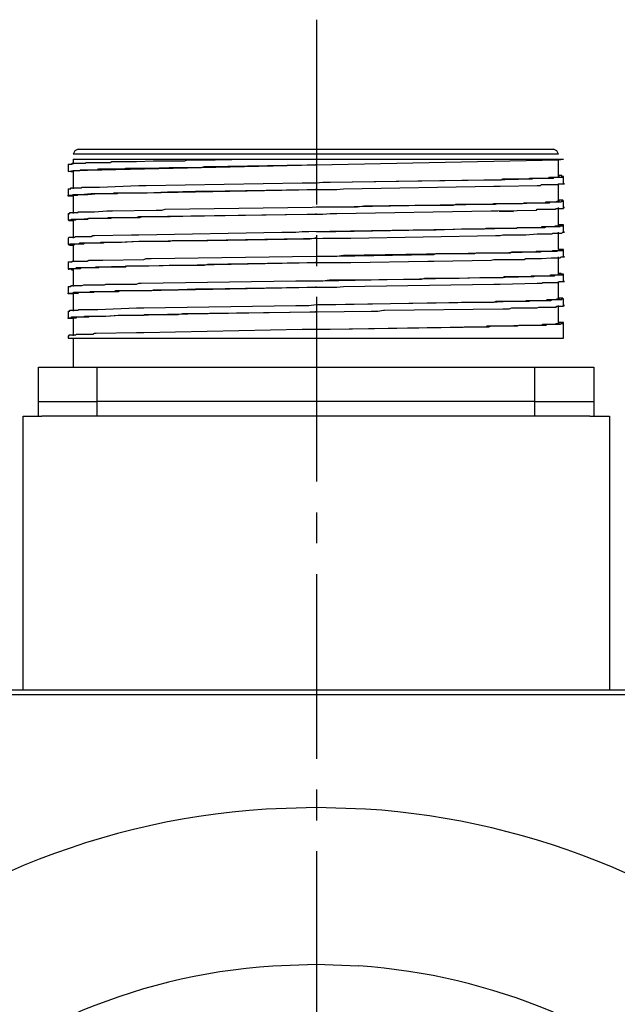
# Model space of a CAD drawing. Header units: millimetres. Extents: x 32176 to 34318, y 9875 to 11035.
# Tile 33 of 56: x 32479 to 32510, y 10368 to 10418. Entities that reach past the tile are written whole.
import ezdxf

# ---------------------------------------------------------------- set-up
doc = ezdxf.new("R2010")
doc.units = ezdxf.units.MM
doc.linetypes.add('CENTER2', pattern=[28.575, 19.05, -3.175, 3.175, -3.175])
doc.layers.add('Center', color=1, linetype='CENTER2')
doc.layers.add('Z_entity', color=7, linetype='Continuous')

msp = doc.modelspace()

# ---------------------------------------------------------------- linework, layer by layer
at = {"layer": 'Center', "ltscale": 0.5}
msp.add_line((32494.26, 10418.295), (32494.26, 10283.295), dxfattribs=at)
at = {"layer": 'Z_entity', "color": 7}
for p, q in [((32481.786, 10411.531), (32481.702, 10411.361)), ((32506.736, 10411.361), (32481.702, 10411.361)), ((32481.956, 10411.616), (32481.786, 10411.531)), ((32481.956, 10411.616), (32506.482, 10411.616)), ((32506.652, 10411.531), (32506.482, 10411.616)), ((32506.736, 10411.361), (32506.652, 10411.531)), ((32481.448, 10410.853), (32481.659, 10410.853)), ((32481.448, 10410.853), (32481.448, 10410.472)), ((32481.659, 10410.853), (32481.659, 10410.896)), ((32481.659, 10410.896), (32481.829, 10410.896)), ((32481.702, 10411.107), (32491.868, 10411.107)), ((32481.702, 10411.107), (32481.702, 10410.853)), ((32481.702, 10410.514), (32494.218, 10410.814)), ((32481.829, 10410.896), (32482.21, 10410.896)), ((32482.21, 10410.896), (32482.337, 10410.896)), ((32482.337, 10410.896), (32482.379, 10410.938)), ((32482.379, 10410.938), (32483.015, 10410.938)), ((32483.015, 10410.938), (32483.608, 10410.938)), ((32483.608, 10410.938), (32483.693, 10410.98)), ((32483.693, 10410.98), (32483.777, 10410.98)), ((32483.777, 10410.98), (32484.497, 10410.98)), ((32484.497, 10410.98), (32484.963, 10410.98)), ((32484.963, 10410.98), (32485.853, 10411.023)), ((32485.853, 10411.023), (32486.022, 10411.023)), ((32486.022, 10411.023), (32486.997, 10411.023)), ((32486.997, 10411.023), (32487.463, 10411.023)), ((32487.463, 10411.023), (32487.59, 10411.065)), ((32487.59, 10411.065), (32489.03, 10411.065)), ((32488.649, 10410.726), (32493.774, 10410.811)), ((32489.03, 10411.065), (32490.767, 10411.107)), ((32490.767, 10411.107), (32491.826, 10411.107)), ((32491.826, 10411.107), (32506.991, 10411.107)), ((32493.774, 10410.811), (32494.24, 10410.811)), ((32494.218, 10410.814), (32506.736, 10411.065)), ((32494.24, 10410.811), (32494.24, 10410.853)), ((32506.736, 10411.065), (32506.991, 10411.107)), ((32506.736, 10410.218), (32506.736, 10411.107)), ((32481.448, 10410.472), (32481.702, 10410.514)), ((32481.702, 10410.43), (32481.448, 10410.472)), ((32481.702, 10410.472), (32481.744, 10410.472)), ((32481.702, 10410.472), (32481.702, 10409.582)), ((32481.744, 10410.472), (32481.744, 10410.514)), ((32481.744, 10410.514), (32482.041, 10410.514)), ((32482.041, 10410.514), (32482.083, 10410.557)), ((32482.083, 10410.557), (32482.973, 10410.557)), ((32482.973, 10410.557), (32483.015, 10410.599)), ((32483.015, 10410.599), (32483.269, 10410.599)), ((32483.269, 10410.599), (32484.032, 10410.599)), ((32484.032, 10410.599), (32484.328, 10410.599)), ((32484.328, 10410.599), (32484.413, 10410.641)), ((32484.413, 10410.641), (32485.599, 10410.641)), ((32485.599, 10410.641), (32486.658, 10410.684)), ((32486.658, 10410.684), (32486.827, 10410.684)), ((32486.827, 10410.684), (32488.183, 10410.684)), ((32488.183, 10410.684), (32488.31, 10410.684)), ((32488.31, 10410.684), (32488.479, 10410.726)), ((32488.479, 10410.726), (32488.649, 10410.726)), ((32485.472, 10409.752), (32493.52, 10409.879)), ((32493.52, 10409.879), (32494.24, 10409.879)), ((32494.24, 10409.879), (32494.579, 10409.921)), ((32494.24, 10409.879), (32494.579, 10409.921)), ((32494.579, 10409.921), (32494.96, 10409.921)), ((32494.579, 10409.921), (32494.918, 10409.921)), ((32494.918, 10409.921), (32503.263, 10410.048)), ((32494.96, 10409.921), (32502.882, 10410.048)), ((32502.882, 10410.048), (32503.263, 10410.048)), ((32503.263, 10410.048), (32505.381, 10410.091)), ((32503.263, 10410.048), (32503.771, 10410.048)), ((32503.771, 10410.048), (32503.856, 10410.091)), ((32503.856, 10410.091), (32505.169, 10410.091)), ((32505.169, 10410.091), (32505.254, 10410.133)), ((32505.254, 10410.133), (32505.466, 10410.133)), ((32505.381, 10410.091), (32505.466, 10410.133)), ((32505.466, 10410.133), (32505.635, 10410.133)), ((32505.466, 10410.133), (32506.016, 10410.133)), ((32505.635, 10410.133), (32506.228, 10410.133)), ((32505.805, 10409.752), (32505.847, 10409.794)), ((32505.847, 10409.794), (32506.355, 10409.794)), ((32506.016, 10410.133), (32506.228, 10410.133)), ((32506.228, 10410.133), (32506.271, 10410.175)), ((32506.228, 10410.133), (32506.482, 10410.133)), ((32506.271, 10410.175), (32506.694, 10410.175)), ((32506.355, 10409.794), (32506.694, 10409.794)), ((32506.482, 10410.133), (32506.525, 10410.175)), ((32506.525, 10410.175), (32506.948, 10410.175)), ((32506.694, 10410.175), (32506.736, 10410.218)), ((32506.694, 10409.794), (32506.736, 10409.837)), ((32506.906, 10410.26), (32506.736, 10410.26)), ((32506.736, 10410.218), (32506.779, 10410.218)), ((32506.779, 10410.218), (32506.736, 10410.218)), ((32506.736, 10409.837), (32507.033, 10409.837)), ((32506.736, 10408.947), (32506.736, 10409.837)), ((32506.906, 10410.218), (32506.906, 10410.26)), ((32506.991, 10410.218), (32506.906, 10410.218)), ((32506.948, 10410.175), (32506.948, 10410.218)), ((32506.948, 10410.218), (32506.991, 10410.218)), ((32506.991, 10409.837), (32506.991, 10410.218)), ((32507.033, 10409.837), (32506.991, 10409.837)), ((32481.448, 10409.582), (32481.575, 10409.582)), ((32481.448, 10409.582), (32481.448, 10409.243)), ((32481.575, 10409.582), (32481.575, 10409.625)), ((32481.575, 10409.625), (32481.786, 10409.625)), ((32481.659, 10409.243), (32481.702, 10409.286)), ((32481.702, 10409.286), (32482.083, 10409.286)), ((32481.786, 10409.625), (32482.125, 10409.625)), ((32481.914, 10409.243), (32481.956, 10409.286)), ((32481.956, 10409.286), (32482.464, 10409.286)), ((32482.083, 10409.286), (32482.634, 10409.328)), ((32482.125, 10409.625), (32482.168, 10409.667)), ((32482.168, 10409.667), (32482.252, 10409.667)), ((32482.252, 10409.667), (32482.803, 10409.667)), ((32482.464, 10409.286), (32483.015, 10409.328)), ((32482.634, 10409.328), (32482.973, 10409.328)), ((32482.803, 10409.667), (32483.057, 10409.667)), ((32482.973, 10409.328), (32483.608, 10409.328)), ((32483.015, 10409.328), (32483.227, 10409.328)), ((32483.057, 10409.667), (32485.091, 10409.752)), ((32483.227, 10409.328), (32483.989, 10409.328)), ((32483.608, 10409.328), (32483.735, 10409.328)), ((32483.735, 10409.328), (32483.82, 10409.371)), ((32483.82, 10409.371), (32484.836, 10409.371)), ((32483.989, 10409.328), (32484.032, 10409.371)), ((32484.032, 10409.371), (32484.116, 10409.371)), ((32484.116, 10409.371), (32485.006, 10409.371)), ((32484.836, 10409.371), (32485.345, 10409.371)), ((32485.006, 10409.371), (32485.514, 10409.371)), ((32485.091, 10409.752), (32485.472, 10409.752)), ((32485.345, 10409.371), (32494.24, 10409.54)), ((32485.514, 10409.371), (32486.573, 10409.413)), ((32486.573, 10409.413), (32486.7, 10409.413)), ((32486.7, 10409.413), (32488.013, 10409.455)), ((32488.013, 10409.455), (32488.479, 10409.455)), ((32488.479, 10409.455), (32493.774, 10409.54)), ((32493.774, 10409.54), (32494.24, 10409.54)), ((32494.24, 10409.54), (32494.24, 10409.582)), ((32494.24, 10409.54), (32495.299, 10409.54)), ((32495.299, 10409.54), (32495.638, 10409.582)), ((32495.638, 10409.582), (32503.39, 10409.709)), ((32503.39, 10409.709), (32503.729, 10409.709)), ((32503.729, 10409.709), (32505.635, 10409.752)), ((32505.635, 10409.752), (32505.805, 10409.752)), ((32481.448, 10409.201), (32481.448, 10409.243)), ((32481.448, 10409.243), (32481.659, 10409.243)), ((32481.702, 10409.201), (32481.448, 10409.201)), ((32481.702, 10409.243), (32481.914, 10409.243)), ((32481.702, 10409.243), (32481.702, 10408.312)), ((32496.697, 10408.693), (32503.263, 10408.778)), ((32501.314, 10408.735), (32501.441, 10408.778)), ((32501.441, 10408.778), (32501.992, 10408.778)), ((32501.992, 10408.778), (32503.009, 10408.778)), ((32503.009, 10408.778), (32503.305, 10408.778)), ((32503.263, 10408.778), (32503.475, 10408.778)), ((32503.305, 10408.778), (32503.39, 10408.82)), ((32503.39, 10408.82), (32503.517, 10408.82)), ((32503.475, 10408.778), (32503.602, 10408.82)), ((32503.517, 10408.82), (32504.322, 10408.82)), ((32503.602, 10408.82), (32503.729, 10408.82)), ((32503.729, 10408.82), (32504.534, 10408.82)), ((32504.322, 10408.82), (32504.873, 10408.82)), ((32504.534, 10408.82), (32504.746, 10408.82)), ((32504.746, 10408.82), (32505.466, 10408.862)), ((32504.873, 10408.82), (32504.957, 10408.862)), ((32504.957, 10408.862), (32505.339, 10408.862)), ((32505.339, 10408.862), (32505.889, 10408.862)), ((32505.466, 10408.862), (32506.271, 10408.862)), ((32505.889, 10408.862), (32506.059, 10408.862)), ((32506.059, 10408.862), (32506.101, 10408.905)), ((32506.101, 10408.905), (32506.652, 10408.905)), ((32506.271, 10408.862), (32506.313, 10408.905)), ((32506.313, 10408.905), (32506.44, 10408.905)), ((32506.44, 10408.905), (32506.779, 10408.905)), ((32506.652, 10408.905), (32506.652, 10408.947)), ((32506.652, 10408.947), (32506.779, 10408.947)), ((32506.948, 10408.989), (32506.736, 10408.989)), ((32506.779, 10408.947), (32506.736, 10408.947)), ((32506.779, 10408.905), (32506.864, 10408.905)), ((32506.864, 10408.905), (32506.906, 10408.947)), ((32506.906, 10408.947), (32506.991, 10408.947)), ((32506.991, 10408.947), (32506.948, 10408.989)), ((32506.991, 10408.608), (32506.991, 10408.947)), ((32481.448, 10408.312), (32481.532, 10408.312)), ((32481.448, 10408.312), (32481.448, 10407.973)), ((32481.532, 10408.312), (32481.532, 10408.354)), ((32481.532, 10408.354), (32481.575, 10408.354)), ((32481.575, 10408.354), (32481.914, 10408.354)), ((32481.914, 10408.354), (32481.956, 10408.354)), ((32481.956, 10408.354), (32481.956, 10408.396)), ((32481.956, 10408.396), (32482.168, 10408.396)), ((32482.168, 10408.396), (32482.634, 10408.396)), ((32482.634, 10408.396), (32482.803, 10408.396)), ((32482.803, 10408.396), (32483.438, 10408.439)), ((32483.438, 10408.439), (32483.735, 10408.439)), ((32483.735, 10408.439), (32485.98, 10408.481)), ((32485.345, 10408.142), (32493.859, 10408.269)), ((32485.98, 10408.481), (32486.277, 10408.481)), ((32486.277, 10408.481), (32486.446, 10408.523)), ((32486.446, 10408.523), (32495.299, 10408.65)), ((32488.479, 10408.184), (32493.774, 10408.269)), ((32493.774, 10408.269), (32494.24, 10408.269)), ((32493.859, 10408.269), (32494.579, 10408.269)), ((32494.24, 10408.65), (32495.257, 10408.65)), ((32494.24, 10408.269), (32494.24, 10408.312)), ((32494.579, 10408.269), (32494.96, 10408.312)), ((32494.96, 10408.312), (32495.299, 10408.312)), ((32495.257, 10408.65), (32499.959, 10408.735)), ((32495.299, 10408.65), (32496.358, 10408.65)), ((32495.299, 10408.312), (32503.263, 10408.439)), ((32496.358, 10408.65), (32496.697, 10408.693)), ((32499.959, 10408.735), (32501.314, 10408.735)), ((32503.263, 10408.439), (32503.602, 10408.439)), ((32503.602, 10408.439), (32505.593, 10408.481)), ((32504.415, 10408.387), (32503.665, 10408.406)), ((32505.593, 10408.481), (32505.635, 10408.523)), ((32505.635, 10408.523), (32505.805, 10408.523)), ((32505.805, 10408.523), (32506.313, 10408.523)), ((32506.313, 10408.523), (32506.567, 10408.523)), ((32506.567, 10408.523), (32506.609, 10408.566)), ((32506.609, 10408.566), (32506.991, 10408.566)), ((32506.736, 10407.676), (32506.736, 10408.608)), ((32506.991, 10408.566), (32506.991, 10408.608)), ((32506.991, 10408.608), (32507.033, 10408.608)), ((32507.033, 10408.608), (32506.991, 10408.608)), ((32481.49, 10407.93), (32481.448, 10407.973)), ((32481.448, 10407.973), (32481.575, 10407.973)), ((32481.702, 10407.93), (32481.49, 10407.93)), ((32481.575, 10407.973), (32481.617, 10408.015)), ((32481.617, 10408.015), (32481.659, 10408.015)), ((32481.659, 10408.015), (32481.998, 10408.015)), ((32481.702, 10407.973), (32481.829, 10407.973)), ((32481.702, 10407.973), (32481.702, 10407.041)), ((32481.829, 10407.973), (32481.871, 10408.015)), ((32481.871, 10408.015), (32482.379, 10408.015)), ((32481.998, 10408.015), (32482.083, 10408.015)), ((32482.083, 10408.015), (32482.634, 10408.057)), ((32482.379, 10408.015), (32482.464, 10408.015)), ((32482.464, 10408.015), (32482.507, 10408.057)), ((32482.507, 10408.057), (32483.65, 10408.057)), ((32482.634, 10408.057), (32483.438, 10408.057)), ((32483.438, 10408.057), (32483.523, 10408.1)), ((32483.523, 10408.1), (32483.82, 10408.1)), ((32483.65, 10408.057), (32483.693, 10408.1)), ((32483.693, 10408.1), (32484.116, 10408.1)), ((32483.82, 10408.1), (32484.836, 10408.1)), ((32484.116, 10408.1), (32485.006, 10408.1)), ((32484.836, 10408.1), (32484.963, 10408.1)), ((32484.963, 10408.1), (32485.091, 10408.142)), ((32485.006, 10408.1), (32485.133, 10408.1)), ((32485.091, 10408.142), (32485.345, 10408.142)), ((32485.133, 10408.1), (32485.26, 10408.142)), ((32485.26, 10408.142), (32485.514, 10408.142)), ((32485.514, 10408.142), (32486.573, 10408.142)), ((32486.573, 10408.142), (32486.7, 10408.142)), ((32486.7, 10408.142), (32488.013, 10408.184)), ((32488.013, 10408.184), (32488.479, 10408.184)), ((32485.091, 10407.21), (32492.461, 10407.337)), ((32492.461, 10407.337), (32493.181, 10407.337)), ((32493.181, 10407.337), (32493.52, 10407.38)), ((32493.52, 10407.38), (32493.859, 10407.38)), ((32493.859, 10407.38), (32502.458, 10407.507)), ((32494.24, 10407.38), (32495.257, 10407.38)), ((32495.257, 10407.38), (32499.959, 10407.464)), ((32499.959, 10407.464), (32500.425, 10407.464)), ((32500.425, 10407.464), (32501.738, 10407.507)), ((32501.738, 10407.507), (32501.992, 10407.507)), ((32501.992, 10407.507), (32502.924, 10407.507)), ((32502.458, 10407.507), (32502.882, 10407.507)), ((32502.882, 10407.507), (32505.127, 10407.591)), ((32502.924, 10407.507), (32503.009, 10407.549)), ((32503.009, 10407.549), (32503.39, 10407.549)), ((32503.39, 10407.549), (32504.237, 10407.549)), ((32504.237, 10407.549), (32504.576, 10407.549)), ((32504.576, 10407.549), (32504.618, 10407.591)), ((32504.618, 10407.591), (32505.296, 10407.591)), ((32505.042, 10407.21), (32505.635, 10407.253)), ((32505.127, 10407.591), (32505.381, 10407.591)), ((32505.296, 10407.591), (32505.847, 10407.591)), ((32505.381, 10407.591), (32506.016, 10407.591)), ((32505.635, 10407.253), (32505.889, 10407.253)), ((32505.847, 10407.591), (32505.889, 10407.634)), ((32505.889, 10407.634), (32505.932, 10407.634)), ((32505.889, 10407.253), (32506.355, 10407.253)), ((32505.932, 10407.634), (32506.398, 10407.634)), ((32506.016, 10407.591), (32506.101, 10407.634)), ((32506.101, 10407.634), (32506.143, 10407.634)), ((32506.143, 10407.634), (32506.609, 10407.634)), ((32506.355, 10407.253), (32506.398, 10407.253)), ((32506.398, 10407.634), (32506.567, 10407.634)), ((32506.398, 10407.253), (32506.44, 10407.295)), ((32506.44, 10407.295), (32506.821, 10407.295)), ((32506.567, 10407.634), (32506.567, 10407.676)), ((32506.567, 10407.676), (32506.779, 10407.676)), ((32506.609, 10407.634), (32506.821, 10407.634)), ((32506.991, 10407.719), (32506.736, 10407.719)), ((32506.779, 10407.676), (32506.736, 10407.676)), ((32506.736, 10406.448), (32506.736, 10407.337)), ((32506.821, 10407.634), (32506.821, 10407.676)), ((32506.821, 10407.676), (32506.991, 10407.676)), ((32506.821, 10407.295), (32506.906, 10407.295)), ((32506.906, 10407.295), (32506.948, 10407.337)), ((32506.948, 10407.337), (32507.033, 10407.337)), ((32506.991, 10407.676), (32506.991, 10407.719)), ((32506.991, 10407.337), (32506.991, 10407.676)), ((32507.033, 10407.337), (32506.991, 10407.337)), ((32481.448, 10407.041), (32481.49, 10407.083)), ((32481.448, 10407.041), (32481.448, 10406.702)), ((32481.49, 10407.083), (32481.786, 10407.083)), ((32481.532, 10406.702), (32481.532, 10406.744)), ((32481.532, 10406.744), (32481.998, 10406.744)), ((32481.786, 10407.083), (32481.829, 10407.125)), ((32481.786, 10406.702), (32481.786, 10406.744)), ((32481.786, 10406.744), (32482.252, 10406.744)), ((32481.829, 10407.125), (32482.083, 10407.125)), ((32481.998, 10406.744), (32482.041, 10406.787)), ((32482.041, 10406.787), (32482.168, 10406.787)), ((32482.083, 10407.125), (32482.591, 10407.125)), ((32482.168, 10406.787), (32482.803, 10406.787)), ((32482.252, 10406.744), (32482.295, 10406.787)), ((32482.295, 10406.787), (32482.507, 10406.787)), ((32482.507, 10406.787), (32483.057, 10406.787)), ((32482.591, 10407.125), (32482.634, 10407.125)), ((32482.634, 10407.125), (32482.718, 10407.168)), ((32482.718, 10407.168), (32482.803, 10407.168)), ((32482.803, 10407.168), (32484.709, 10407.21)), ((32482.803, 10406.787), (32483.057, 10406.787)), ((32483.057, 10406.787), (32483.142, 10406.829)), ((32483.057, 10406.787), (32483.269, 10406.787)), ((32483.142, 10406.829), (32483.82, 10406.829)), ((32483.269, 10406.787), (32483.354, 10406.829)), ((32483.354, 10406.829), (32484.201, 10406.829)), ((32483.82, 10406.829), (32484.032, 10406.829)), ((32484.032, 10406.829), (32485.091, 10406.871)), ((32484.201, 10406.829), (32485.091, 10406.871)), ((32484.709, 10407.21), (32485.091, 10407.21)), ((32485.091, 10406.871), (32485.599, 10406.871)), ((32485.091, 10406.871), (32485.599, 10406.871)), ((32485.599, 10406.871), (32494.579, 10407.041)), ((32485.599, 10406.871), (32486.658, 10406.871)), ((32486.658, 10406.871), (32486.7, 10406.871)), ((32486.7, 10406.871), (32486.827, 10406.914)), ((32486.827, 10406.914), (32488.183, 10406.914)), ((32488.183, 10406.914), (32488.649, 10406.914)), ((32488.649, 10406.914), (32493.774, 10406.998)), ((32493.774, 10406.998), (32493.901, 10406.998)), ((32493.901, 10406.998), (32494.113, 10407.041)), ((32494.113, 10407.041), (32494.24, 10407.041)), ((32494.24, 10407.041), (32494.24, 10407.083)), ((32494.579, 10407.041), (32496.019, 10407.041)), ((32496.019, 10407.041), (32503.475, 10407.168)), ((32503.475, 10407.168), (32503.729, 10407.168)), ((32503.729, 10407.168), (32503.856, 10407.21)), ((32503.856, 10407.21), (32503.983, 10407.21)), ((32503.983, 10407.21), (32504.83, 10407.21)), ((32504.83, 10407.21), (32505.042, 10407.21)), ((32481.532, 10406.702), (32481.448, 10406.702)), ((32481.448, 10406.702), (32481.532, 10406.702)), ((32481.532, 10406.66), (32481.532, 10406.702)), ((32481.702, 10406.66), (32481.532, 10406.66)), ((32481.702, 10406.702), (32481.786, 10406.702)), ((32481.702, 10406.702), (32481.702, 10405.812)), ((32495.638, 10406.151), (32503.136, 10406.278)), ((32500.298, 10406.194), (32500.425, 10406.236)), ((32500.425, 10406.236), (32500.594, 10406.236)), ((32500.594, 10406.236), (32501.865, 10406.236)), ((32501.865, 10406.236), (32502.416, 10406.236)), ((32502.416, 10406.236), (32502.5, 10406.278)), ((32502.5, 10406.278), (32504.237, 10406.278)), ((32503.136, 10406.278), (32503.475, 10406.278)), ((32503.475, 10406.278), (32505.55, 10406.321)), ((32504.237, 10406.278), (32504.322, 10406.321)), ((32504.322, 10406.321), (32504.491, 10406.321)), ((32504.491, 10406.321), (32505.254, 10406.321)), ((32505.254, 10406.321), (32505.55, 10406.321)), ((32505.55, 10406.321), (32505.593, 10406.363)), ((32505.55, 10406.321), (32505.805, 10406.321)), ((32505.593, 10406.363), (32506.398, 10406.363)), ((32505.805, 10406.321), (32505.889, 10406.363)), ((32505.889, 10406.363), (32506.652, 10406.363)), ((32506.398, 10406.363), (32506.44, 10406.405)), ((32506.44, 10406.405), (32506.779, 10406.405)), ((32506.652, 10406.363), (32506.694, 10406.405)), ((32506.694, 10406.405), (32506.991, 10406.405)), ((32506.991, 10406.448), (32506.736, 10406.448)), ((32506.779, 10406.448), (32506.736, 10406.448)), ((32506.779, 10406.405), (32506.779, 10406.448)), ((32506.991, 10406.405), (32506.991, 10406.448)), ((32506.991, 10406.066), (32506.991, 10406.448)), ((32481.448, 10405.812), (32481.659, 10405.812)), ((32481.448, 10405.812), (32481.448, 10405.431)), ((32481.659, 10405.812), (32481.659, 10405.855)), ((32481.659, 10405.855), (32481.871, 10405.855)), ((32481.871, 10405.855), (32482.252, 10405.855)), ((32482.252, 10405.855), (32482.422, 10405.855)), ((32482.422, 10405.855), (32482.507, 10405.897)), ((32482.507, 10405.897), (32483.227, 10405.897)), ((32483.227, 10405.897), (32485.345, 10405.939)), ((32485.345, 10405.939), (32485.472, 10405.982)), ((32485.472, 10405.982), (32485.726, 10405.982)), ((32485.472, 10405.601), (32494.24, 10405.77)), ((32485.726, 10405.982), (32494.24, 10406.109)), ((32488.649, 10405.685), (32493.774, 10405.77)), ((32493.774, 10405.77), (32494.24, 10405.77)), ((32494.24, 10406.109), (32495.299, 10406.109)), ((32494.24, 10406.109), (32495.257, 10406.109)), ((32494.24, 10405.77), (32494.24, 10405.812)), ((32494.24, 10405.77), (32496.019, 10405.77)), ((32495.257, 10406.109), (32500.128, 10406.194)), ((32495.299, 10406.109), (32495.638, 10406.151)), ((32496.019, 10405.77), (32500.001, 10405.855)), ((32500.001, 10405.855), (32500.298, 10405.855)), ((32500.128, 10406.194), (32500.298, 10406.194)), ((32500.298, 10405.855), (32503.263, 10405.897)), ((32503.263, 10405.897), (32503.39, 10405.939)), ((32503.39, 10405.939), (32503.856, 10405.939)), ((32503.856, 10405.939), (32504.746, 10405.939)), ((32504.746, 10405.939), (32504.957, 10405.939)), ((32504.957, 10405.939), (32505.042, 10405.982)), ((32505.042, 10405.982), (32505.847, 10405.982)), ((32505.847, 10405.982), (32506.355, 10406.024)), ((32506.355, 10406.024), (32506.44, 10406.024)), ((32506.44, 10406.024), (32506.821, 10406.024)), ((32506.736, 10405.177), (32506.736, 10406.066)), ((32506.821, 10406.024), (32506.864, 10406.066)), ((32506.864, 10406.066), (32507.033, 10406.066)), ((32507.033, 10406.066), (32506.991, 10406.066)), ((32481.617, 10405.431), (32481.448, 10405.431)), ((32481.448, 10405.431), (32481.49, 10405.431)), ((32481.49, 10405.431), (32481.49, 10405.473)), ((32481.49, 10405.473), (32481.829, 10405.473)), ((32481.659, 10405.389), (32481.617, 10405.431)), ((32481.702, 10405.389), (32481.659, 10405.389)), ((32481.702, 10405.431), (32481.744, 10405.431)), ((32481.702, 10405.431), (32481.702, 10404.542)), ((32481.744, 10405.431), (32481.744, 10405.473)), ((32481.744, 10405.473), (32482.083, 10405.473)), ((32481.829, 10405.473), (32481.871, 10405.516)), ((32481.871, 10405.516), (32482.125, 10405.516)), ((32482.083, 10405.473), (32482.125, 10405.516)), ((32482.125, 10405.516), (32482.718, 10405.516)), ((32482.125, 10405.516), (32483.015, 10405.516)), ((32482.718, 10405.516), (32482.803, 10405.516)), ((32482.803, 10405.516), (32482.888, 10405.558)), ((32482.888, 10405.558), (32482.973, 10405.558)), ((32482.973, 10405.558), (32485.091, 10405.601)), ((32483.015, 10405.516), (32483.057, 10405.558)), ((32483.057, 10405.558), (32483.269, 10405.558)), ((32483.269, 10405.558), (32484.032, 10405.558)), ((32484.032, 10405.558), (32484.413, 10405.558)), ((32484.413, 10405.558), (32484.455, 10405.601)), ((32484.455, 10405.601), (32485.599, 10405.601)), ((32485.091, 10405.601), (32485.472, 10405.601)), ((32485.599, 10405.601), (32486.658, 10405.643)), ((32486.658, 10405.643), (32486.827, 10405.643)), ((32486.827, 10405.643), (32488.183, 10405.643)), ((32488.183, 10405.643), (32488.479, 10405.643)), ((32488.479, 10405.643), (32488.649, 10405.685)), ((32506.864, 10405.219), (32506.736, 10405.219)), ((32506.864, 10405.177), (32506.864, 10405.219)), ((32484.963, 10404.669), (32485.091, 10404.711)), ((32485.091, 10404.711), (32485.218, 10404.711)), ((32485.218, 10404.711), (32493.181, 10404.838)), ((32493.181, 10404.838), (32494.579, 10404.838)), ((32494.24, 10404.838), (32494.579, 10404.838)), ((32494.579, 10404.838), (32502.882, 10405.007)), ((32494.579, 10404.838), (32494.918, 10404.88)), ((32494.918, 10404.88), (32495.257, 10404.88)), ((32495.257, 10404.88), (32499.662, 10404.923)), ((32499.662, 10404.923), (32499.832, 10404.965)), ((32499.832, 10404.965), (32500.128, 10404.965)), ((32500.128, 10404.965), (32501.441, 10404.965)), ((32501.441, 10404.965), (32501.611, 10404.965)), ((32501.611, 10404.965), (32502.67, 10405.007)), ((32502.67, 10405.007), (32503.856, 10405.007)), ((32502.882, 10405.007), (32503.263, 10405.007)), ((32503.263, 10405.007), (32505.381, 10405.05)), ((32503.729, 10404.669), (32505.635, 10404.711)), ((32503.856, 10405.007), (32503.941, 10405.05)), ((32503.941, 10405.05), (32504.11, 10405.05)), ((32504.11, 10405.05), (32504.788, 10405.05)), ((32504.788, 10405.05), (32505.296, 10405.05)), ((32505.296, 10405.05), (32505.339, 10405.092)), ((32505.339, 10405.092), (32505.635, 10405.092)), ((32505.381, 10405.05), (32505.466, 10405.05)), ((32505.466, 10405.05), (32505.55, 10405.092)), ((32505.55, 10405.092), (32505.635, 10405.092)), ((32505.635, 10405.092), (32506.228, 10405.092)), ((32505.635, 10405.092), (32506.143, 10405.092)), ((32505.635, 10404.711), (32505.889, 10404.711)), ((32505.889, 10404.711), (32505.932, 10404.753)), ((32505.932, 10404.753), (32506.736, 10404.753)), ((32506.143, 10405.092), (32506.313, 10405.092)), ((32506.228, 10405.092), (32506.525, 10405.092)), ((32506.313, 10405.092), (32506.313, 10405.135)), ((32506.313, 10405.135), (32506.355, 10405.135)), ((32506.355, 10405.135), (32506.694, 10405.135)), ((32506.525, 10405.092), (32506.567, 10405.135)), ((32506.567, 10405.135), (32506.948, 10405.135)), ((32506.694, 10405.135), (32506.736, 10405.135)), ((32506.736, 10405.135), (32506.736, 10405.177)), ((32506.736, 10405.177), (32506.779, 10405.177)), ((32506.779, 10405.177), (32506.736, 10405.177)), ((32506.736, 10404.753), (32506.779, 10404.796)), ((32506.736, 10403.906), (32506.736, 10404.796)), ((32506.779, 10404.796), (32507.033, 10404.796)), ((32506.991, 10405.177), (32506.864, 10405.177)), ((32506.948, 10405.135), (32506.948, 10405.177)), ((32506.948, 10405.177), (32506.991, 10405.177)), ((32506.991, 10404.796), (32506.991, 10405.177)), ((32507.033, 10404.796), (32506.991, 10404.796)), ((32481.448, 10404.542), (32481.575, 10404.542)), ((32481.448, 10404.542), (32481.448, 10404.203)), ((32481.448, 10404.16), (32481.448, 10404.203)), ((32481.448, 10404.203), (32481.702, 10404.203)), ((32481.575, 10404.542), (32481.617, 10404.584)), ((32481.617, 10404.584), (32481.659, 10404.584)), ((32481.659, 10404.584), (32481.998, 10404.584)), ((32481.702, 10404.203), (32481.744, 10404.245)), ((32481.702, 10404.203), (32481.956, 10404.203)), ((32481.702, 10404.203), (32481.702, 10403.271)), ((32481.744, 10404.245), (32482.507, 10404.245)), ((32481.956, 10404.203), (32481.998, 10404.245)), ((32481.998, 10404.584), (32482.168, 10404.584)), ((32481.998, 10404.245), (32482.761, 10404.245)), ((32482.168, 10404.584), (32482.252, 10404.626)), ((32482.252, 10404.626), (32483.311, 10404.626)), ((32482.507, 10404.245), (32482.591, 10404.287)), ((32482.591, 10404.287), (32482.973, 10404.287)), ((32482.761, 10404.245), (32482.803, 10404.287)), ((32482.803, 10404.287), (32483.227, 10404.287)), ((32482.973, 10404.287), (32483.608, 10404.287)), ((32483.227, 10404.287), (32483.989, 10404.287)), ((32483.311, 10404.626), (32483.396, 10404.669)), ((32483.396, 10404.669), (32483.735, 10404.669)), ((32483.608, 10404.287), (32483.82, 10404.287)), ((32483.735, 10404.669), (32484.709, 10404.669)), ((32483.82, 10404.287), (32483.904, 10404.33)), ((32483.904, 10404.33), (32485.345, 10404.33)), ((32483.989, 10404.287), (32484.032, 10404.287)), ((32484.032, 10404.287), (32484.116, 10404.33)), ((32484.116, 10404.33), (32485.006, 10404.33)), ((32484.709, 10404.669), (32484.963, 10404.669)), ((32485.006, 10404.33), (32485.768, 10404.33)), ((32485.345, 10404.33), (32494.24, 10404.499)), ((32485.768, 10404.33), (32485.853, 10404.372)), ((32485.853, 10404.372), (32486.7, 10404.372)), ((32486.7, 10404.372), (32488.013, 10404.414)), ((32488.013, 10404.414), (32488.479, 10404.414)), ((32488.479, 10404.414), (32493.774, 10404.499)), ((32493.774, 10404.499), (32494.24, 10404.499)), ((32494.24, 10404.499), (32494.24, 10404.542)), ((32494.24, 10404.499), (32495.299, 10404.499)), ((32495.299, 10404.499), (32495.638, 10404.542)), ((32495.638, 10404.542), (32503.39, 10404.669)), ((32503.39, 10404.669), (32503.729, 10404.669)), ((32481.702, 10404.16), (32481.448, 10404.16)), ((32494.579, 10403.61), (32502.712, 10403.737)), ((32500.425, 10403.694), (32501.738, 10403.737)), ((32501.738, 10403.737), (32501.992, 10403.737)), ((32501.992, 10403.737), (32503.009, 10403.737)), ((32502.712, 10403.737), (32503.263, 10403.737)), ((32503.009, 10403.737), (32503.39, 10403.737)), ((32503.263, 10403.737), (32504.195, 10403.779)), ((32503.39, 10403.737), (32503.517, 10403.779)), ((32503.517, 10403.779), (32504.322, 10403.779)), ((32504.195, 10403.779), (32504.407, 10403.779)), ((32504.322, 10403.779), (32505, 10403.779)), ((32504.407, 10403.779), (32505.212, 10403.779)), ((32505, 10403.779), (32505.084, 10403.821)), ((32505.084, 10403.821), (32505.339, 10403.821)), ((32505.212, 10403.779), (32505.296, 10403.821)), ((32505.296, 10403.821), (32505.55, 10403.821)), ((32505.339, 10403.821), (32505.889, 10403.821)), ((32505.55, 10403.821), (32506.143, 10403.821)), ((32505.889, 10403.821), (32506.101, 10403.821)), ((32506.101, 10403.821), (32506.143, 10403.864)), ((32506.143, 10403.864), (32506.652, 10403.864)), ((32506.143, 10403.821), (32506.313, 10403.821)), ((32506.313, 10403.821), (32506.398, 10403.864)), ((32506.398, 10403.864), (32506.906, 10403.864)), ((32506.652, 10403.864), (32506.652, 10403.906)), ((32506.652, 10403.906), (32506.779, 10403.906)), ((32506.948, 10403.948), (32506.736, 10403.948)), ((32506.779, 10403.906), (32506.736, 10403.906)), ((32506.906, 10403.864), (32506.906, 10403.906)), ((32506.906, 10403.906), (32506.991, 10403.906)), ((32506.948, 10403.906), (32506.948, 10403.948)), ((32506.991, 10403.906), (32506.948, 10403.906)), ((32506.991, 10403.567), (32506.991, 10403.906)), ((32481.448, 10403.271), (32481.532, 10403.271)), ((32481.448, 10403.271), (32481.448, 10402.932)), ((32481.532, 10403.271), (32481.532, 10403.313)), ((32481.532, 10403.313), (32481.956, 10403.313)), ((32481.956, 10403.313), (32481.998, 10403.355)), ((32481.998, 10403.355), (32482.168, 10403.355)), ((32482.168, 10403.355), (32482.718, 10403.355)), ((32482.718, 10403.355), (32482.973, 10403.355)), ((32482.973, 10403.355), (32484.963, 10403.44)), ((32484.963, 10403.44), (32485.345, 10403.44)), ((32485.345, 10403.44), (32493.181, 10403.567)), ((32485.514, 10403.101), (32493.901, 10403.228)), ((32487.336, 10403.144), (32497.078, 10403.271)), ((32493.181, 10403.567), (32493.859, 10403.567)), ((32493.859, 10403.567), (32494.24, 10403.61)), ((32493.901, 10403.228), (32494.24, 10403.228)), ((32494.24, 10403.61), (32494.579, 10403.61)), ((32494.24, 10403.61), (32495.257, 10403.61)), ((32494.24, 10403.228), (32494.24, 10403.271)), ((32495.257, 10403.61), (32499.959, 10403.694)), ((32497.078, 10403.271), (32497.417, 10403.271)), ((32497.417, 10403.271), (32497.714, 10403.313)), ((32497.714, 10403.313), (32497.756, 10403.313)), ((32497.756, 10403.313), (32503.856, 10403.398)), ((32499.959, 10403.694), (32500.425, 10403.694)), ((32503.856, 10403.398), (32504.195, 10403.398)), ((32504.195, 10403.398), (32504.322, 10403.44)), ((32504.322, 10403.44), (32505.042, 10403.44)), ((32505.042, 10403.44), (32505.635, 10403.44)), ((32505.635, 10403.44), (32505.72, 10403.483)), ((32505.72, 10403.483), (32505.932, 10403.483)), ((32505.932, 10403.483), (32506.355, 10403.483)), ((32506.355, 10403.483), (32506.609, 10403.483)), ((32506.609, 10403.483), (32506.652, 10403.525)), ((32506.652, 10403.525), (32506.991, 10403.525)), ((32506.736, 10402.635), (32506.736, 10403.567)), ((32506.991, 10403.525), (32506.991, 10403.567)), ((32506.991, 10403.567), (32507.033, 10403.567)), ((32507.033, 10403.567), (32506.991, 10403.567)), ((32481.448, 10402.889), (32481.448, 10402.932)), ((32481.448, 10402.932), (32481.617, 10402.932)), ((32481.702, 10402.889), (32481.448, 10402.889)), ((32481.617, 10402.932), (32481.617, 10402.974)), ((32481.617, 10402.974), (32481.659, 10402.974)), ((32481.659, 10402.974), (32482.252, 10402.974)), ((32481.702, 10402.932), (32481.871, 10402.932)), ((32481.702, 10402.932), (32481.702, 10402)), ((32481.871, 10402.932), (32481.871, 10402.974)), ((32481.871, 10402.974), (32482.041, 10402.974)), ((32482.041, 10402.974), (32482.507, 10402.974)), ((32482.252, 10402.974), (32482.295, 10402.974)), ((32482.295, 10402.974), (32482.295, 10403.017)), ((32482.295, 10403.017), (32482.634, 10403.017)), ((32482.507, 10402.974), (32482.549, 10403.017)), ((32482.549, 10403.017), (32482.591, 10403.017)), ((32482.591, 10403.017), (32483.184, 10403.017)), ((32482.634, 10403.017), (32483.227, 10403.017)), ((32483.184, 10403.017), (32483.396, 10403.017)), ((32483.227, 10403.017), (32483.396, 10403.017)), ((32483.396, 10403.017), (32484.032, 10403.059)), ((32483.396, 10403.017), (32484.116, 10403.059)), ((32484.032, 10403.059), (32484.37, 10403.059)), ((32484.116, 10403.059), (32484.243, 10403.059)), ((32484.243, 10403.059), (32485.133, 10403.059)), ((32484.37, 10403.059), (32486.827, 10403.101)), ((32485.133, 10403.059), (32485.345, 10403.059)), ((32485.345, 10403.059), (32485.387, 10403.101)), ((32485.387, 10403.101), (32485.514, 10403.101)), ((32486.827, 10403.101), (32487.124, 10403.101)), ((32487.124, 10403.101), (32487.336, 10403.144)), ((32485.345, 10402.169), (32493.52, 10402.339)), ((32493.52, 10402.339), (32494.96, 10402.339)), ((32494.24, 10402.339), (32494.918, 10402.339)), ((32494.918, 10402.339), (32499.959, 10402.424)), ((32494.96, 10402.339), (32502.966, 10402.466)), ((32499.959, 10402.424), (32500.425, 10402.424)), ((32500.425, 10402.424), (32501.865, 10402.466)), ((32501.865, 10402.466), (32503.009, 10402.466)), ((32502.966, 10402.466), (32503.136, 10402.466)), ((32503.009, 10402.466), (32503.051, 10402.508)), ((32503.051, 10402.508), (32503.559, 10402.508)), ((32503.136, 10402.466), (32503.263, 10402.508)), ((32503.263, 10402.508), (32503.39, 10402.508)), ((32503.39, 10402.508), (32505.466, 10402.551)), ((32503.559, 10402.508), (32504.364, 10402.508)), ((32504.364, 10402.508), (32504.618, 10402.508)), ((32504.618, 10402.508), (32504.703, 10402.551)), ((32504.703, 10402.551), (32505.889, 10402.551)), ((32505.466, 10402.551), (32506.101, 10402.551)), ((32505.889, 10402.551), (32505.932, 10402.593)), ((32505.932, 10402.593), (32506.567, 10402.593)), ((32506.101, 10402.551), (32506.143, 10402.593)), ((32506.143, 10402.593), (32506.398, 10402.593)), ((32506.398, 10402.593), (32506.779, 10402.593)), ((32506.567, 10402.593), (32506.609, 10402.635)), ((32506.609, 10402.635), (32506.779, 10402.635)), ((32506.991, 10402.678), (32506.736, 10402.678)), ((32506.779, 10402.635), (32506.736, 10402.635)), ((32506.779, 10402.593), (32506.821, 10402.593)), ((32506.821, 10402.593), (32506.864, 10402.635)), ((32506.864, 10402.635), (32506.991, 10402.635)), ((32506.991, 10402.635), (32506.991, 10402.678)), ((32506.991, 10401.873), (32506.991, 10402.635)), ((32481.448, 10402), (32481.49, 10402)), ((32481.448, 10402), (32481.448, 10401.873)), ((32481.448, 10401.873), (32506.991, 10401.873)), ((32481.49, 10402), (32481.49, 10402.042)), ((32481.49, 10402.042), (32481.829, 10402.042)), ((32481.702, 10401.873), (32481.702, 10400.39)), ((32481.829, 10402.042), (32481.871, 10402.085)), ((32481.871, 10402.085), (32482.125, 10402.085)), ((32482.125, 10402.085), (32482.634, 10402.085)), ((32482.634, 10402.085), (32482.718, 10402.085)), ((32482.718, 10402.085), (32482.803, 10402.127)), ((32482.803, 10402.127), (32482.888, 10402.127)), ((32482.888, 10402.127), (32484.963, 10402.169)), ((32484.963, 10402.169), (32485.345, 10402.169)), ((32479.923, 10398.611), (32479.923, 10400.39)), ((32479.923, 10400.39), (32482.93, 10400.39)), ((32482.93, 10400.39), (32505.508, 10400.39)), ((32482.93, 10400.39), (32482.93, 10398.611)), ((32505.508, 10400.39), (32508.558, 10400.39)), ((32505.508, 10398.611), (32505.508, 10400.39)), ((32508.558, 10400.39), (32508.558, 10398.611)), ((32479.923, 10398.611), (32482.93, 10398.611)), ((32479.923, 10397.849), (32479.923, 10398.611)), ((32505.508, 10398.611), (32482.93, 10398.611)), ((32482.93, 10398.611), (32482.93, 10397.849)), ((32505.508, 10398.611), (32508.558, 10398.611)), ((32505.508, 10397.849), (32505.508, 10398.611)), ((32508.558, 10398.611), (32508.558, 10397.849)), ((32479.118, 10383.743), (32479.118, 10397.849)), ((32479.118, 10397.849), (32480.092, 10397.849)), ((32481.829, 10397.849), (32480.092, 10397.849)), ((32482.93, 10397.849), (32481.829, 10397.849)), ((32505.508, 10397.849), (32482.93, 10397.849)), ((32506.609, 10397.849), (32505.508, 10397.849)), ((32508.346, 10397.849), (32506.609, 10397.849)), ((32508.346, 10397.849), (32509.363, 10397.849)), ((32509.363, 10397.849), (32509.363, 10383.743)), ((32463.953, 10383.743), (32513.429, 10383.743)), ((32513.429, 10383.489), (32463.953, 10383.489)), ((32494.24, 10377.685), (32491.656, 10377.601)), ((32496.782, 10377.601), (32494.24, 10377.685)), ((32494.24, 10369.595), (32491.995, 10369.51)), ((32496.443, 10369.51), (32494.24, 10369.595))]:
    msp.add_line(p, q, dxfattribs=at)
for centre, radius, start, end in [((32494.191, 10338.384), 39.298, 93.6988, 172.5808), ((32494.232, 10338.331), 39.353, 11.2371, 86.2841), ((32494.079, 10338.47), 31.11, 93.8407, 172.0339), ((32494.337, 10338.446), 31.139, 12.1188, 86.122)]:
    msp.add_arc(centre, radius, start, end, dxfattribs=at)

doc.saveas('drawing.dxf')
